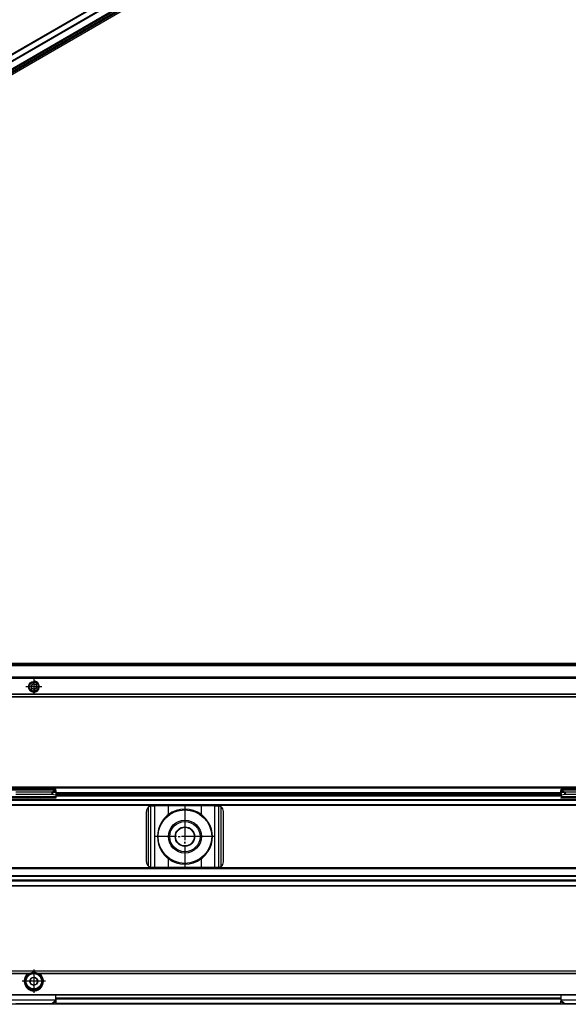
# Model space of a CAD drawing. Header units: millimetres. Extents: x -418 to 2750, y -1084 to 1393.
# Tile 58 of 74: x 964 to 1164, y 310 to 668. Entities that reach past the tile are written whole.
import ezdxf

# ---------------------------------------------------------------- set-up
doc = ezdxf.new("R2010")
doc.units = ezdxf.units.MM
doc.linetypes.add('DOT_CENTER', pattern=[14, 12, -1, 0, -1])
doc.layers.add('1', color=7, linetype='Continuous')

# ---------------------------------------------------------------- blocks, each defined once
blk = doc.blocks.new('SOPORTE_SV2__15', base_point=(552.1, 421.37))
at = {"color": 7, "linetype": 'Continuous'}
for p, q in [((2682.1, 433.51), (567.1, 433.51)), ((2697.1, 428.57), (552.1, 428.57)), ((2697.1, 428.37), (552.1, 428.37)), ((968.71, 425.15), (968.53, 425.34)), ((968.62, 424.64), (968.75, 424.87)), ((968.7, 425.73), (968.96, 425.73)), ((969.13, 424.37), (968.88, 424.3)), ((969.18, 425.9), (969.25, 426.15)), ((969.52, 424.03), (969.39, 424.26)), ((969.68, 426.21), (969.81, 425.98)), ((970.02, 424.34), (969.95, 424.09)), ((970.06, 425.88), (970.32, 425.94)), ((970.5, 424.51), (970.24, 424.51)), ((970.58, 425.6), (970.45, 425.37)), ((970.49, 425.09), (970.67, 424.9)), ((2697.1, 421.37), (552.1, 421.37))]:
    blk.add_line(p, q, dxfattribs=at)
at = {"color": 3, "linetype": 'Continuous'}
for p, q in [((2682.1, 433.49), (567.1, 433.49)), ((2682.1, 432.91), (567.1, 432.91)), ((2682.1, 432.73), (567.1, 432.73)), ((552.1, 428.17), (2697.1, 428.17)), ((2697.1, 422.45), (552.1, 422.45)), ((2697.1, 422.31), (552.1, 422.31)), ((552.1, 421.43), (2697.1, 421.43))]:
    blk.add_line(p, q, dxfattribs=at)
at = {"color": 7, "linetype": 'Continuous'}
for radius in [1.9, 1.65]:
    blk.add_circle((969.6, 425.12), radius, dxfattribs=at)
for centre, start, end in [((968.7, 425.5), 90.5656, 223.8716), ((968.82, 424.53), 150.5656, 283.8716), ((968.55, 424.99), 330.5656, 43.8716), ((968.96, 425.97), 270.5656, 343.8716), ((969.19, 424.14), 30.5656, 103.8716), ((969.48, 426.09), 30.1519, 163.8716), ((969.72, 424.15), 210.5656, 343.8706), ((970.01, 426.1), 210.1519, 283.4579), ((970.24, 424.27), 90.5656, 163.8706), ((970.38, 425.71), 330.5656, 103.4579), ((970.65, 425.25), 150.5656, 223.8716), ((970.5, 424.74), 270.5656, 43.8716)]:
    blk.add_arc(centre, 0.233, start, end, dxfattribs=at)
at = {"layer": '1', "color": 2, "linetype": 'DOT_CENTER'}
for p, q in [((969.6, 428.02), (969.6, 422.22)), ((972.5, 425.12), (966.7, 425.12))]:
    blk.add_line(p, q, dxfattribs=at)
at = {"layer": '1', "color": 30, "linetype": 'Continuous'}
blk.add_arc((969.6, 425.12), 2, 175, 95, dxfattribs=at)
blk = doc.blocks.new('Bottom5', base_point=(639.6, 427.44))
blk.add_blockref('SOPORTE_SV2__15', (552.1, 421.37))
blk = doc.blocks.new('SOPORTE_SV2__31', base_point=(552.1, 352.55))
at = {"color": 7, "linetype": 'Continuous'}
for p, q in [((553.4, 388.65), (2695.8, 388.65)), ((553.53, 388.3), (2695.67, 388.3)), ((961.6, 387.82), (977.6, 387.82)), ((977.6, 387.61), (977.6, 387.82)), ((977.6, 387.43), (977.6, 387.61)), ((977.69, 386.43), (977.71, 387.23)), ((1161.51, 386.43), (1161.49, 387.23)), ((1161.6, 387.82), (1177.6, 387.82)), ((1161.6, 387.61), (1161.6, 387.82)), ((1161.6, 387.43), (1161.6, 387.61)), ((567.1, 384.05), (2682.1, 384.05)), ((961.6, 384.72), (977.6, 384.72)), ((976.19, 386.7), (963.01, 386.7)), ((976.19, 385.85), (963.01, 385.85)), ((967.25, 384.25), (967.25, 384.34)), ((971.95, 384.25), (971.95, 384.34)), ((976.19, 386.7), (976.19, 386.19)), ((976.19, 386.19), (976.19, 385.85)), ((976.41, 386.17), (976.33, 385.88)), ((977.51, 385.7), (976.33, 385.88)), ((976.52, 386.61), (976.41, 386.17)), ((977.69, 386.43), (976.52, 386.61)), ((977.69, 386.43), (977.51, 385.7)), ((977.6, 386.08), (977.6, 385.21)), ((977.6, 385.55), (1161.6, 385.55)), ((977.6, 385.21), (977.6, 384.72)), ((977.6, 384.44), (977.6, 384.72)), ((977.69, 386.55), (1161.51, 386.55)), ((1162.68, 386.61), (1161.51, 386.43)), ((1161.51, 386.43), (1161.69, 385.7)), ((1161.6, 386.08), (1161.6, 385.21)), ((1161.6, 385.21), (1161.6, 384.72)), ((1161.6, 384.44), (1161.6, 384.72)), ((1161.6, 384.72), (1177.6, 384.72)), ((1162.87, 385.88), (1161.69, 385.7)), ((1162.68, 386.61), (1162.79, 386.17)), ((1162.79, 386.17), (1162.87, 385.88)), ((1163.01, 386.7), (1163.01, 386.19)), ((1176.19, 386.7), (1163.01, 386.7)), ((1163.01, 386.19), (1163.01, 385.85)), ((1176.19, 385.85), (1163.01, 385.85)), ((567.1, 382.05), (2682.1, 382.05)), ((1012.6, 381.75), (1013.67, 381.75)), ((1018.59, 381.75), (1013.67, 381.75)), ((1030.61, 381.75), (1018.59, 381.75)), ((1035.53, 381.75), (1030.61, 381.75)), ((1035.53, 381.75), (1036.6, 381.75)), ((1010.6, 361.35), (1010.6, 379.75)), ((1038.6, 361.35), (1038.6, 379.75)), ((2682.1, 359.05), (567.1, 359.05)), ((1013.67, 359.35), (1012.6, 359.35)), ((1018.59, 359.35), (1013.67, 359.35)), ((1030.61, 359.35), (1018.59, 359.35)), ((1035.53, 359.35), (1030.61, 359.35)), ((1036.6, 359.35), (1035.53, 359.35)), ((2682.1, 356.27), (567.1, 356.27)), ((2697.1, 352.55), (552.1, 352.55)), ((2682.1, 354.55), (567.1, 354.55))]:
    blk.add_line(p, q, dxfattribs=at)
at = {"color": 3, "linetype": 'Continuous'}
for p, q in [((961.6, 387.61), (977.6, 387.61)), ((977.6, 387.43), (976.19, 386.7)), ((977.71, 387.23), (976.52, 386.61)), ((1161.49, 387.23), (1162.68, 386.61)), ((1161.6, 387.61), (1177.6, 387.61)), ((1161.6, 387.43), (1163.01, 386.7)), ((567.1, 383.85), (2682.1, 383.85)), ((961.6, 385.21), (977.6, 385.21)), ((977.6, 386.05), (1161.6, 386.05)), ((977.6, 385.35), (1161.6, 385.35)), ((1161.53, 386.35), (977.67, 386.35)), ((977.69, 386.6), (1161.51, 386.6)), ((1161.6, 385.21), (1177.6, 385.21)), ((2697.1, 381.85), (552.1, 381.85)), ((567.1, 382.25), (2682.1, 382.25)), ((1011.4, 359.75), (1011.4, 381.35)), ((1012.2, 359.39), (1012.2, 381.71)), ((1013.67, 359.35), (1013.67, 381.75)), ((1018.59, 378.54), (1018.59, 381.75)), ((1030.61, 378.54), (1030.61, 381.75)), ((1035.53, 359.35), (1035.53, 381.75)), ((1037, 359.39), (1037, 381.71)), ((1037.8, 359.75), (1037.8, 381.35)), ((1018.59, 359.35), (1018.59, 362.56)), ((1030.61, 359.35), (1030.61, 362.56)), ((2697.1, 359.25), (552.1, 359.25)), ((2682.1, 358.85), (567.1, 358.85)), ((2682.1, 355.99), (567.1, 355.99)), ((2697.1, 354.35), (552.1, 354.35)), ((552.1, 352.75), (2697.1, 352.75)), ((2682.1, 354.67), (567.1, 354.67))]:
    blk.add_line(p, q, dxfattribs=at)
at = {"color": 7, "linetype": 'Continuous'}
for radius in [9.75, 6, 5.5, 3.55, 3.4]:
    blk.add_circle((1024.6, 370.55), radius, dxfattribs=at)
for centre, radius, start, end in [((1012.6, 379.75), 2, 126.8699, 180), ((1012.6, 379.75), 2, 101.598, 126.8699), ((1012.6, 379.75), 2, 90, 101.598), ((1024.6, 370.55), 10, 53.076, 126.924), ((1036.6, 379.75), 2, 78.402, 90), ((1036.6, 379.75), 2, 53.1301, 78.402), ((1036.6, 379.75), 2, 0, 53.1301), ((1024.6, 370.55), 10, 126.924, 138.5708), ((1024.6, 370.55), 10, 41.4292, 53.076), ((1024.6, 370.55), 10, 148.2362, 211.7638), ((1024.6, 370.55), 10, 328.2363, 31.7637), ((1024.6, 370.55), 10, 221.4292, 233.076), ((1024.6, 370.55), 10, 233.076, 306.924), ((1024.6, 370.55), 10, 306.924, 318.5708), ((1012.6, 361.35), 2, 180, 233.1301), ((1012.6, 361.35), 2, 233.1301, 258.402), ((1012.6, 361.35), 2, 258.402, 270), ((1036.6, 361.35), 2, 270, 281.598), ((1036.6, 361.35), 2, 281.598, 306.8699), ((1036.6, 361.35), 2, 306.8699, 0)]:
    blk.add_arc(centre, radius, start, end, dxfattribs=at)
for points, knots in [([(977.71, 387.23), (977.7, 387.25), (977.68, 387.29), (977.66, 387.34), (977.63, 387.39), (977.61, 387.42), (977.6, 387.43)], [0, 0, 0, 0, 0.0669463, 0.1234866, 0.1753749, 0.2333288, 0.2333288, 0.2333288, 0.2333288]), ([(1161.49, 387.23), (1161.5, 387.25), (1161.52, 387.28), (1161.54, 387.34), (1161.57, 387.39), (1161.59, 387.42), (1161.6, 387.43)], [0, 0, 0, 0, 0.0630544, 0.1234867, 0.1837173, 0.233329, 0.233329, 0.233329, 0.233329]), ([(976.52, 386.61), (976.49, 386.62), (976.43, 386.64), (976.35, 386.66), (976.27, 386.68), (976.21, 386.7), (976.19, 386.7)], [0, 0, 0, 0, 0.0909021, 0.1730263, 0.2556025, 0.3435202, 0.3435202, 0.3435202, 0.3435202]), ([(976.33, 385.88), (976.32, 385.88), (976.3, 385.87), (976.26, 385.86), (976.22, 385.85), (976.2, 385.85), (976.19, 385.85)], [0, 0, 0, 0, 0.0372861, 0.0751943, 0.1129244, 0.1512902, 0.1512902, 0.1512902, 0.1512902]), ([(1163.01, 386.7), (1162.99, 386.7), (1162.93, 386.69), (1162.85, 386.66), (1162.77, 386.64), (1162.71, 386.62), (1162.68, 386.61)], [0, 0, 0, 0, 0.0849289, 0.1704941, 0.2526182, 0.3435203, 0.3435203, 0.3435203, 0.3435203]), ([(1163.01, 385.85), (1163, 385.85), (1162.98, 385.85), (1162.94, 385.86), (1162.9, 385.87), (1162.88, 385.88), (1162.87, 385.88)], [0, 0, 0, 0, 0.0383658, 0.0760959, 0.1140041, 0.1512902, 0.1512902, 0.1512902, 0.1512902]), ([(1017.1, 377.17), (1017.02, 377.06), (1016.84, 376.84), (1016.59, 376.5), (1016.34, 376.16), (1016.18, 375.93), (1016.1, 375.81)], [0, 0, 0, 0, 0.418104, 0.842646, 1.25962, 1.685167, 1.685167, 1.685167, 1.685167]), ([(1033.1, 375.81), (1033.02, 375.93), (1032.86, 376.16), (1032.61, 376.5), (1032.36, 376.84), (1032.18, 377.06), (1032.1, 377.17)], [0, 0, 0, 0, 0.425548, 0.842522, 1.267064, 1.685169, 1.685169, 1.685169, 1.685169]), ([(1016.1, 365.29), (1016.18, 365.17), (1016.34, 364.94), (1016.59, 364.6), (1016.84, 364.26), (1017.02, 364.04), (1017.1, 363.93)], [0, 0, 0, 0, 0.425548, 0.842521, 1.267063, 1.685167, 1.685167, 1.685167, 1.685167]), ([(1032.1, 363.93), (1032.18, 364.04), (1032.36, 364.26), (1032.61, 364.6), (1032.86, 364.94), (1033.02, 365.17), (1033.1, 365.29)], [0, 0, 0, 0, 0.418104, 0.842647, 1.259621, 1.685169, 1.685169, 1.685169, 1.685169])]:
    blk.add_open_spline(points, degree=3, knots=knots, dxfattribs=at)
at = {"layer": '1', "color": 2, "linetype": 'DOT_CENTER'}
for p, q in [((1024.6, 381.55), (1024.6, 359.55)), ((1024.6, 381.55), (1024.6, 359.55)), ((1024.6, 381.3), (1024.6, 359.8)), ((1035.6, 370.55), (1013.6, 370.55)), ((1035.6, 370.55), (1013.6, 370.55)), ((1035.35, 370.55), (1013.85, 370.55))]:
    blk.add_line(p, q, dxfattribs=at)
blk = doc.blocks.new('Front7', base_point=(639.6, 370.6))
blk.add_blockref('SOPORTE_SV2__31', (552.1, 352.55))
blk = doc.blocks.new('SOPORTE_SV2__32', base_point=(669.09, 483.45))
at = {"color": 3, "linetype": 'Continuous'}
for p, q in [((2182.15, 1359.27), (686.62, 493.69)), ((2182.29, 1359.02), (686.76, 493.45)), ((2182.29, 1356.42), (686.76, 490.85)), ((2182.5, 1356.16), (686.97, 490.58)), ((2183.38, 1354.98), (687.85, 489.41)), ((2183.6, 1356.14), (688.07, 490.57)), ((2183.8, 1355.82), (688.27, 490.24)), ((999.65, 676.99), (876.06, 605.46)), ((999.17, 677.04), (876.37, 605.97))]:
    blk.add_line(p, q, dxfattribs=at)
at = {"color": 7, "linetype": 'Continuous'}
blk.add_line((2183.35, 1354.95), (687.82, 489.38), dxfattribs=at)
blk = doc.blocks.new('Iso1', base_point=(735.25, 534.31))
blk.add_blockref('SOPORTE_SV2__32', (669.09, 483.45))
blk = doc.blocks.new('SOPORTE_SV2__56', base_point=(552.1, 309.53))
at = {"color": 7, "linetype": 'Continuous'}
for p, q in [((552.1, 321.67), (2697.1, 321.67)), ((967.25, 320.17), (967.61, 320.17)), ((968.79, 318.93), (968.45, 318.79)), ((969.78, 319.35), (969.45, 319.21)), ((970.07, 319.13), (969.78, 319.35)), ((971.59, 320.17), (971.95, 320.17)), ((968.32, 317.72), (968.27, 317.36)), ((968.27, 317.36), (968.56, 317.14)), ((968.45, 318.79), (968.4, 318.43)), ((969.13, 316.71), (969.42, 316.49)), ((969.42, 316.49), (969.75, 316.63)), ((970.41, 316.91), (970.75, 317.05)), ((970.93, 318.48), (970.64, 318.7)), ((970.75, 317.05), (970.8, 317.41)), ((970.88, 318.12), (970.93, 318.48)), ((553.6, 312.92), (2695.6, 312.92)), ((977.6, 311.2), (977.6, 312.92)), ((1161.6, 311.18), (1161.6, 312.92)), ((2682.1, 309.53), (567.1, 309.53)), ((976.19, 309.68), (963.01, 309.68)), ((977.69, 309.74), (976.52, 309.61)), ((977.6, 311.67), (1161.6, 311.67)), ((977.6, 311.18), (977.6, 311.2)), ((977.6, 310.89), (977.6, 311.18)), ((977.71, 310.63), (977.66, 310.8)), ((977.69, 309.74), (977.71, 310.63)), ((1161.51, 309.74), (1161.49, 310.63)), ((1162.68, 309.61), (1161.51, 309.74)), ((1161.6, 310.89), (1161.6, 311.18)), ((1176.19, 309.68), (1163.01, 309.68))]:
    blk.add_line(p, q, dxfattribs=at)
at = {"color": 3, "linetype": 'Continuous'}
for p, q in [((2697.1, 321.61), (552.1, 321.61)), ((967.61, 320.73), (771.59, 320.73)), ((967.33, 320.59), (771.87, 320.59)), ((1167.61, 320.73), (971.59, 320.73)), ((1167.33, 320.59), (971.87, 320.59)), ((553.4, 313.12), (2695.8, 313.12)), ((969.96, 314.69), (969.24, 314.69)), ((977.6, 311.87), (1161.6, 311.87)), ((961.6, 311.18), (977.6, 311.18)), ((977.6, 310.89), (976.19, 309.68)), ((977.71, 310.63), (976.52, 309.61)), ((1161.6, 311.38), (977.6, 311.38)), ((1161.51, 309.82), (977.69, 309.82)), ((1161.49, 310.63), (1162.68, 309.61)), ((1161.6, 311.18), (1177.6, 311.18)), ((1161.6, 310.89), (1163.01, 309.68))]:
    blk.add_line(p, q, dxfattribs=at)
at = {"color": 7, "linetype": 'Continuous'}
for radius in [3, 1.45, 0.05]:
    blk.add_circle((969.6, 317.92), radius, dxfattribs=at)
at = {"color": 3, "linetype": 'Continuous'}
blk.add_circle((969.6, 317.92), 2.8, dxfattribs=at)
at = {"color": 7, "linetype": 'Continuous'}
for radius, start, end in [(3.5, 130.3552, 49.6448), (3.25, 112.6199, 67.3801), (3.25, 67.3801, 112.6199), (1.3, 96.839, 128.7237), (1.3, 36.839, 68.7237), (1.3, 156.839, 188.7237), (1.3, 216.839, 248.7237), (1.3, 276.839, 308.7237), (1.3, 8.7237, 36.839), (1.3, 336.839, 8.7237)]:
    blk.add_arc((969.6, 317.92), radius, start, end, dxfattribs=at)
for points, knots in [([(967.33, 320.59), (967.34, 320.6), (967.36, 320.61), (967.4, 320.63), (967.43, 320.65), (967.48, 320.68), (967.54, 320.7), (967.59, 320.72), (967.61, 320.73)], [0, 0, 0, 0, 0.0380214, 0.0796474, 0.1179557, 0.1585175, 0.2339145, 0.3133326, 0.3133326, 0.3133326, 0.3133326]), ([(967.61, 320.73), (967.67, 320.75), (967.79, 320.79), (967.98, 320.84), (968.16, 320.88), (968.29, 320.91), (968.35, 320.92)], [0, 0, 0, 0, 0.1903325, 0.3787731, 0.5717503, 0.763547, 0.763547, 0.763547, 0.763547]), ([(970.85, 320.92), (970.91, 320.91), (971.04, 320.88), (971.22, 320.84), (971.41, 320.79), (971.53, 320.75), (971.59, 320.73)], [0, 0, 0, 0, 0.1915728, 0.384016, 0.5730247, 0.7635471, 0.7635471, 0.7635471, 0.7635471]), ([(971.59, 320.73), (971.61, 320.72), (971.66, 320.71), (971.72, 320.68), (971.77, 320.65), (971.8, 320.63), (971.83, 320.61), (971.86, 320.6), (971.87, 320.59)], [0, 0, 0, 0, 0.0689839, 0.1547784, 0.1953403, 0.2336491, 0.2710005, 0.3133291, 0.3133291, 0.3133291, 0.3133291]), ([(976.52, 309.61), (976.49, 309.61), (976.44, 309.62), (976.35, 309.64), (976.27, 309.66), (976.21, 309.67), (976.19, 309.68)], [0, 0, 0, 0, 0.0797881, 0.1670936, 0.2491987, 0.3386073, 0.3386073, 0.3386073, 0.3386073]), ([(977.6, 311.2), (977.6, 311.17), (977.6, 311.1), (977.62, 311.01), (977.63, 310.9), (977.65, 310.84), (977.66, 310.8)], [0, 0, 0, 0, 0.0965567, 0.1983431, 0.2932195, 0.4089231, 0.4089231, 0.4089231, 0.4089231]), ([(977.71, 310.63), (977.7, 310.65), (977.68, 310.69), (977.65, 310.76), (977.63, 310.82), (977.61, 310.87), (977.6, 310.89)], [0, 0, 0, 0, 0.0660342, 0.1356749, 0.2077706, 0.2833141, 0.2833141, 0.2833141, 0.2833141]), ([(1161.49, 310.63), (1161.5, 310.65), (1161.52, 310.69), (1161.55, 310.76), (1161.57, 310.82), (1161.59, 310.87), (1161.6, 310.89)], [0, 0, 0, 0, 0.0660342, 0.1356749, 0.2077706, 0.2833141, 0.2833141, 0.2833141, 0.2833141]), ([(1163.01, 309.68), (1162.99, 309.67), (1162.93, 309.66), (1162.85, 309.64), (1162.77, 309.62), (1162.71, 309.61), (1162.68, 309.61)], [0, 0, 0, 0, 0.0858283, 0.1715137, 0.2550732, 0.3386073, 0.3386073, 0.3386073, 0.3386073])]:
    blk.add_open_spline(points, degree=3, knots=knots, dxfattribs=at)
at = {"layer": '1', "color": 2, "linetype": 'DOT_CENTER'}
for p, q in [((969.6, 322.17), (969.6, 313.67)), ((973.85, 317.92), (965.35, 317.92))]:
    blk.add_line(p, q, dxfattribs=at)
blk = doc.blocks.new('Top5', base_point=(639.6, 315.6))
blk.add_blockref('SOPORTE_SV2__56', (552.1, 309.53))

msp = doc.modelspace()

# ---------------------------------------------------------------- block references
for name, p in [('Iso1', (735.25, 534.31)), ('Bottom5', (639.6, 427.44)), ('Front7', (639.6, 370.6)), ('Top5', (639.6, 315.6))]:
    msp.add_blockref(name, p)

doc.saveas('drawing.dxf')
